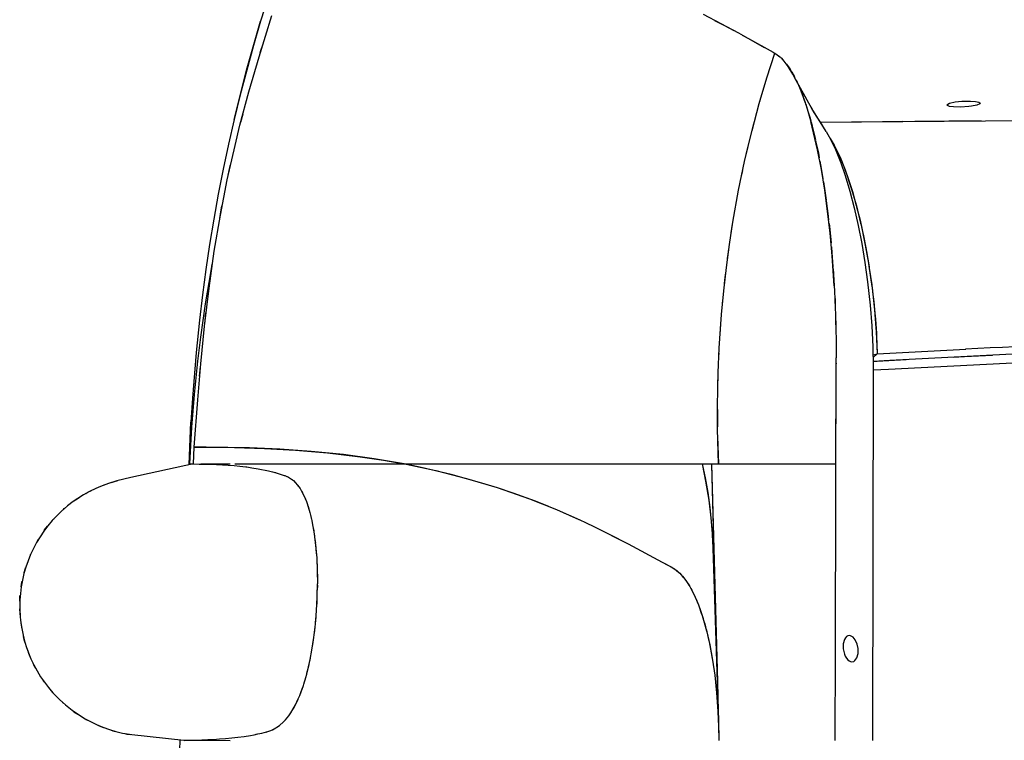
# Model space of a CAD drawing. Header units: millimetres. Extents: x 96940 to 101272, y 432237 to 434659.
# Tile 93 of 256: x 97678.019 to 97678.631, y 432613.845 to 432614.293. Entities that reach past the tile are written whole.
import ezdxf

# ---------------------------------------------------------------- set-up
doc = ezdxf.new("R2010")
doc.units = ezdxf.units.MM
doc.layers.add('citadis', color=7, linetype='Continuous')

msp = doc.modelspace()

# ---------------------------------------------------------------- linework, layer by layer
at = {"layer": 'citadis', "color": 7}
for p, q in [((97678.17381, 432614.30672), (97678.16913, 432614.29163)), ((97678.17381, 432614.30672), (97678.16913, 432614.29163)), ((97678.16033, 432614.26128), (97678.16901, 432614.29167)), ((97678.16913, 432614.29163), (97678.16467, 432614.27647)), ((97678.16913, 432614.29163), (97678.16467, 432614.27647)), ((97678.16815, 432614.26957), (97678.17601, 432614.2951)), ((97678.44415, 432614.29599), (97678.4662, 432614.28431)), ((97678.45126, 432614.29214), (97678.45712, 432614.28911)), ((97678.45712, 432614.28911), (97678.46332, 432614.28575)), ((97678.4662, 432614.28431), (97678.48218, 432614.27536)), ((97678.46848, 432614.28295), (97678.4723, 432614.28088)), ((97678.4723, 432614.28088), (97678.4877, 432614.27228)), ((97678.16467, 432614.27647), (97678.16045, 432614.26124)), ((97678.16467, 432614.27647), (97678.16045, 432614.26124)), ((97678.16889, 432614.27202), (97678.16929, 432614.27341)), ((97678.16929, 432614.27341), (97678.17041, 432614.277)), ((97678.1704, 432614.27697), (97678.17041, 432614.277)), ((97678.16186, 432614.24769), (97678.16815, 432614.26957)), ((97678.16889, 432614.27202), (97678.1689, 432614.27203)), ((97678.48377, 432614.25645), (97678.4887, 432614.27172)), ((97678.4877, 432614.27228), (97678.4883, 432614.27193)), ((97678.48792, 432614.27216), (97678.4887, 432614.27172)), ((97678.4887, 432614.27172), (97678.48892, 432614.27156)), ((97678.4889, 432614.27158), (97678.48943, 432614.27126)), ((97678.48894, 432614.27155), (97678.49136, 432614.26983)), ((97678.48943, 432614.27126), (97678.49113, 432614.27005)), ((97678.49113, 432614.27005), (97678.49184, 432614.26943)), ((97678.49149, 432614.26974), (97678.49228, 432614.26917)), ((97678.49228, 432614.26917), (97678.49388, 432614.26746)), ((97678.49253, 432614.26883), (97678.49281, 432614.26858)), ((97678.49281, 432614.26858), (97678.49445, 432614.26686)), ((97678.49445, 432614.26686), (97678.49518, 432614.26598)), ((97678.49713, 432614.26343), (97678.49455, 432614.26675)), ((97678.15258, 432614.23064), (97678.16033, 432614.26128)), ((97678.16045, 432614.26124), (97678.15646, 432614.24596)), ((97678.16045, 432614.26124), (97678.15646, 432614.24596)), ((97678.49583, 432614.26519), (97678.49606, 432614.2649)), ((97678.49606, 432614.2649), (97678.49763, 432614.26271)), ((97678.50005, 432614.25875), (97678.49713, 432614.26343)), ((97678.49763, 432614.26271), (97678.49849, 432614.26139)), ((97678.49881, 432614.26087), (97678.49938, 432614.25993)), ((97678.47906, 432614.24044), (97678.48377, 432614.25645)), ((97678.48383, 432614.25665), (97678.48393, 432614.25698)), ((97678.49938, 432614.25993), (97678.50076, 432614.25746)), ((97678.50208, 432614.25487), (97678.50005, 432614.25875)), ((97678.50076, 432614.25746), (97678.50078, 432614.25743)), ((97678.50076, 432614.25746), (97678.50118, 432614.25664)), ((97678.50168, 432614.25566), (97678.50211, 432614.25481)), ((97678.50315, 432614.2529), (97678.5019, 432614.25525)), ((97678.50208, 432614.25487), (97678.5035, 432614.25179)), ((97678.50211, 432614.25481), (97678.5026, 432614.2539)), ((97678.50211, 432614.25481), (97678.50342, 432614.25199)), ((97678.51169, 432614.2374), (97678.50315, 432614.2529)), ((97678.50342, 432614.25199), (97678.50837, 432614.24319)), ((97678.50342, 432614.25199), (97678.50379, 432614.25112)), ((97678.50353, 432614.25173), (97678.504, 432614.25071)), ((97678.504, 432614.25071), (97678.50428, 432614.24997)), ((97678.50413, 432614.25033), (97678.50468, 432614.24902)), ((97678.50429, 432614.24993), (97678.50765, 432614.24102)), ((97678.50468, 432614.24902), (97678.50591, 432614.2459)), ((97678.15646, 432614.24596), (97678.1527, 432614.23061)), ((97678.15646, 432614.24596), (97678.1527, 432614.23061)), ((97678.15627, 432614.22694), (97678.16186, 432614.24769)), ((97678.47926, 432614.24122), (97678.47939, 432614.24169)), ((97678.47939, 432614.24169), (97678.47982, 432614.24316)), ((97678.50591, 432614.2459), (97678.5071, 432614.24264)), ((97678.5071, 432614.24264), (97678.5077, 432614.24085)), ((97678.60078, 432614.24144), (97678.60492, 432614.2419)), ((97678.60492, 432614.2419), (97678.61037, 432614.24202)), ((97678.61037, 432614.24202), (97678.61353, 432614.24176)), ((97678.61353, 432614.24176), (97678.61566, 432614.24125)), ((97678.47458, 432614.22371), (97678.47906, 432614.24044)), ((97678.50766, 432614.24099), (97678.50782, 432614.24055)), ((97678.50782, 432614.24055), (97678.50796, 432614.2401)), ((97678.50792, 432614.24022), (97678.50825, 432614.23924)), ((97678.50797, 432614.24007), (97678.51104, 432614.22988)), ((97678.50825, 432614.23924), (97678.50936, 432614.23573)), ((97678.50936, 432614.23573), (97678.51043, 432614.23209)), ((97678.51086, 432614.23877), (97678.5112, 432614.23817)), ((97678.5112, 432614.23817), (97678.51173, 432614.23733)), ((97678.52075, 432614.22303), (97678.51169, 432614.2374)), ((97678.51258, 432614.23559), (97678.51844, 432614.22657)), ((97678.59571, 432614.23959), (97678.59573, 432614.23975)), ((97678.59604, 432614.23922), (97678.59571, 432614.23959)), ((97678.59573, 432614.23975), (97678.59732, 432614.24063)), ((97678.59742, 432614.23871), (97678.59604, 432614.23922)), ((97678.59732, 432614.24063), (97678.60078, 432614.24144)), ((97678.59977, 432614.23836), (97678.59742, 432614.23871)), ((97678.60414, 432614.23823), (97678.59977, 432614.23836)), ((97678.60933, 432614.23853), (97678.60414, 432614.23823)), ((97678.61111, 432614.23877), (97678.60933, 432614.23853)), ((97678.61426, 432614.23945), (97678.61111, 432614.23877)), ((97678.61612, 432614.24019), (97678.61426, 432614.23945)), ((97678.61566, 432614.24125), (97678.61618, 432614.24094)), ((97678.61631, 432614.24062), (97678.61612, 432614.24019)), ((97678.61618, 432614.24094), (97678.61631, 432614.24062)), ((97678.1527, 432614.23061), (97678.14917, 432614.21521)), ((97678.1527, 432614.23061), (97678.14917, 432614.21521)), ((97678.15258, 432614.23064), (97678.15258, 432614.23064)), ((97678.15677, 432614.22881), (97678.15819, 432614.23414)), ((97678.15677, 432614.22881), (97678.15729, 432614.23094)), ((97678.15729, 432614.23094), (97678.15819, 432614.23415)), ((97678.50986, 432614.23381), (97678.50994, 432614.23376)), ((97678.51043, 432614.23209), (97678.51105, 432614.22985)), ((97678.51088, 432614.23043), (97678.51089, 432614.23042)), ((97678.51104, 432614.22987), (97678.51114, 432614.22954)), ((97678.51114, 432614.22954), (97678.51122, 432614.22924)), ((97678.51694, 432614.22897), (97678.68705, 432614.23025)), ((97678.5758, 432614.22947), (97678.597, 432614.22964)), ((97678.597, 432614.22964), (97678.61715, 432614.22979)), ((97678.1532, 432614.2144), (97678.15627, 432614.22694)), ((97678.47099, 432614.20891), (97678.47458, 432614.22371)), ((97678.47458, 432614.22372), (97678.47526, 432614.22648)), ((97678.47526, 432614.22648), (97678.47561, 432614.22777)), ((97678.51121, 432614.22925), (97678.51146, 432614.22835)), ((97678.51531, 432614.21179), (97678.51122, 432614.22923)), ((97678.51146, 432614.22835), (97678.51246, 432614.22451)), ((97678.51246, 432614.22451), (97678.51342, 432614.22056)), ((97678.51694, 432614.22898), (97678.55575, 432614.22932)), ((97678.55575, 432614.22932), (97678.56818, 432614.22941)), ((97678.51342, 432614.22056), (97678.51397, 432614.21818)), ((97678.5141, 432614.21759), (97678.51435, 432614.21653)), ((97678.52075, 432614.22303), (97678.52367, 432614.21785)), ((97678.52316, 432614.21883), (97678.52567, 432614.21451)), ((97678.52367, 432614.21785), (97678.52648, 432614.21195)), ((97678.52381, 432614.21761), (97678.52491, 432614.21581)), ((97678.14917, 432614.21521), (97678.14588, 432614.19974)), ((97678.14917, 432614.21521), (97678.14588, 432614.19974)), ((97678.14836, 432614.19298), (97678.1532, 432614.2144)), ((97678.47, 432614.20453), (97678.47213, 432614.21375)), ((97678.51435, 432614.21653), (97678.51581, 432614.20962)), ((97678.51473, 432614.21459), (97678.51473, 432614.21471)), ((97678.51768, 432614.19941), (97678.51531, 432614.21179)), ((97678.52492, 432614.2158), (97678.52553, 432614.2148)), ((97678.52553, 432614.2148), (97678.5291, 432614.20746)), ((97678.5257, 432614.21445), (97678.52593, 432614.21406)), ((97678.52593, 432614.21406), (97678.52884, 432614.20807)), ((97678.52648, 432614.21195), (97678.52982, 432614.20366)), ((97678.51581, 432614.20962), (97678.51636, 432614.20676)), ((97678.52884, 432614.20807), (97678.52984, 432614.20569)), ((97678.5291, 432614.20746), (97678.52929, 432614.20707)), ((97678.52929, 432614.20707), (97678.5324, 432614.1993)), ((97678.5299, 432614.20553), (97678.53167, 432614.20131)), ((97678.14588, 432614.19974), (97678.14281, 432614.18419)), ((97678.14588, 432614.19974), (97678.14281, 432614.18419)), ((97678.14576, 432614.19978), (97678.14576, 432614.19978)), ((97678.14901, 432614.19606), (97678.14996, 432614.2007)), ((97678.14901, 432614.19606), (97678.14996, 432614.2007)), ((97678.14996, 432614.2007), (97678.15026, 432614.20197)), ((97678.14996, 432614.2007), (97678.15026, 432614.20197)), ((97678.46627, 432614.18663), (97678.47, 432614.20453)), ((97678.46806, 432614.19565), (97678.46878, 432614.19891)), ((97678.51676, 432614.20466), (97678.51718, 432614.20248)), ((97678.51718, 432614.20248), (97678.51845, 432614.19515)), ((97678.51975, 432614.18663), (97678.51768, 432614.19941)), ((97678.52982, 432614.20366), (97678.53252, 432614.19577)), ((97678.53167, 432614.20131), (97678.53339, 432614.19656)), ((97678.5324, 432614.19928), (97678.53289, 432614.19808)), ((97678.14408, 432614.1712), (97678.14836, 432614.19298)), ((97678.46784, 432614.1945), (97678.46806, 432614.19565)), ((97678.51845, 432614.19515), (97678.51867, 432614.19379)), ((97678.53252, 432614.19577), (97678.53545, 432614.18601)), ((97678.53289, 432614.19808), (97678.53567, 432614.18983)), ((97678.53345, 432614.19642), (97678.53438, 432614.19385)), ((97678.53438, 432614.19385), (97678.53655, 432614.18708)), ((97678.46271, 432614.16679), (97678.46627, 432614.18663)), ((97678.51898, 432614.19183), (97678.51964, 432614.18763)), ((97678.51964, 432614.18763), (97678.52067, 432614.18043)), ((97678.52153, 432614.17351), (97678.51975, 432614.18663)), ((97678.53568, 432614.1898), (97678.53629, 432614.18798)), ((97678.53629, 432614.18798), (97678.53945, 432614.17699)), ((97678.53657, 432614.18701), (97678.53697, 432614.18575)), ((97678.14281, 432614.18419), (97678.13998, 432614.16859)), ((97678.14281, 432614.18419), (97678.13998, 432614.16859)), ((97678.53545, 432614.18601), (97678.53814, 432614.17565)), ((97678.53697, 432614.18575), (97678.53942, 432614.1771)), ((97678.14436, 432614.1732), (97678.1451, 432614.17686)), ((97678.14436, 432614.1732), (97678.1451, 432614.17686)), ((97678.46487, 432614.17932), (97678.465, 432614.1801)), ((97678.52072, 432614.18006), (97678.52074, 432614.17994)), ((97678.52074, 432614.17994), (97678.52175, 432614.17209)), ((97678.53814, 432614.17565), (97678.5406, 432614.16477)), ((97678.53942, 432614.1771), (97678.53961, 432614.17636)), ((97678.53945, 432614.17698), (97678.53947, 432614.17691)), ((97678.53947, 432614.17691), (97678.5421, 432614.16621)), ((97678.53962, 432614.17633), (97678.54172, 432614.16795)), ((97678.13998, 432614.16859), (97678.13739, 432614.15294)), ((97678.13998, 432614.16859), (97678.13739, 432614.15294)), ((97678.13986, 432614.16861), (97678.13986, 432614.16861)), ((97678.14032, 432614.14883), (97678.14408, 432614.1712)), ((97678.1437, 432614.16913), (97678.14436, 432614.1732)), ((97678.1437, 432614.16913), (97678.14436, 432614.1732)), ((97678.52307, 432614.15989), (97678.52153, 432614.17351)), ((97678.52175, 432614.17209), (97678.5222, 432614.16816)), ((97678.46057, 432614.15287), (97678.46271, 432614.16679)), ((97678.46164, 432614.16005), (97678.46227, 432614.16429)), ((97678.46227, 432614.16429), (97678.46248, 432614.16548)), ((97678.52245, 432614.16596), (97678.52267, 432614.16409)), ((97678.52267, 432614.16409), (97678.5235, 432614.15595)), ((97678.5406, 432614.16477), (97678.54282, 432614.15345)), ((97678.54172, 432614.16795), (97678.54285, 432614.16284)), ((97678.54211, 432614.16618), (97678.54239, 432614.16502)), ((97678.54239, 432614.16502), (97678.54457, 432614.15462)), ((97678.54287, 432614.16273), (97678.54384, 432614.15837)), ((97678.52437, 432614.14579), (97678.52307, 432614.15989)), ((97678.54384, 432614.15837), (97678.54529, 432614.15091)), ((97678.13739, 432614.15294), (97678.13504, 432614.13726)), ((97678.13739, 432614.15294), (97678.13504, 432614.13726)), ((97678.45867, 432614.13864), (97678.46057, 432614.15287)), ((97678.45991, 432614.14841), (97678.46022, 432614.1505)), ((97678.5235, 432614.15595), (97678.52369, 432614.15388)), ((97678.5239, 432614.15154), (97678.52425, 432614.14768)), ((97678.54282, 432614.15345), (97678.54478, 432614.14175)), ((97678.54458, 432614.15457), (97678.54501, 432614.15247)), ((97678.54501, 432614.15247), (97678.54696, 432614.14139)), ((97678.5453, 432614.15084), (97678.54577, 432614.14845)), ((97678.13707, 432614.12577), (97678.14032, 432614.14883)), ((97678.45939, 432614.14427), (97678.45991, 432614.14841)), ((97678.52425, 432614.14768), (97678.52491, 432614.13928)), ((97678.52567, 432614.12719), (97678.52437, 432614.14579)), ((97678.54577, 432614.14845), (97678.54737, 432614.13892)), ((97678.13833, 432614.13659), (97678.13906, 432614.14061)), ((97678.13868, 432614.13816), (97678.13876, 432614.13875)), ((97678.13868, 432614.13816), (97678.13876, 432614.13875)), ((97678.13876, 432614.13875), (97678.13905, 432614.14055)), ((97678.13876, 432614.13875), (97678.13905, 432614.14055)), ((97678.45704, 432614.12417), (97678.45867, 432614.13864)), ((97678.52491, 432614.13928), (97678.52494, 432614.13889)), ((97678.525, 432614.13801), (97678.52548, 432614.13078)), ((97678.54478, 432614.14175), (97678.54646, 432614.12972)), ((97678.54697, 432614.14133), (97678.5473, 432614.1394)), ((97678.5473, 432614.1394), (97678.54911, 432614.12675)), ((97678.54738, 432614.1389), (97678.54749, 432614.13824)), ((97678.54749, 432614.13824), (97678.54899, 432614.12781)), ((97678.13504, 432614.13726), (97678.13292, 432614.12154)), ((97678.13504, 432614.13726), (97678.13292, 432614.12154)), ((97678.13488, 432614.11606), (97678.13833, 432614.13659)), ((97678.13492, 432614.13728), (97678.13492, 432614.13728)), ((97678.45752, 432614.12874), (97678.45789, 432614.13239)), ((97678.45789, 432614.13239), (97678.45825, 432614.13526)), ((97678.13427, 432614.10222), (97678.13707, 432614.12577)), ((97678.45775, 432614.13104), (97678.45778, 432614.13104)), ((97678.52543, 432614.13104), (97678.52546, 432614.13104)), ((97678.52548, 432614.13078), (97678.52567, 432614.12718)), ((97678.52567, 432614.12719), (97678.52585, 432614.1242)), ((97678.54646, 432614.12972), (97678.54804, 432614.11522)), ((97678.5485, 432614.13104), (97678.54852, 432614.13104)), ((97678.54899, 432614.12781), (97678.54948, 432614.12365)), ((97678.54912, 432614.12673), (97678.54922, 432614.12596)), ((97678.54922, 432614.12596), (97678.55052, 432614.11426)), ((97678.13292, 432614.12154), (97678.13105, 432614.1058)), ((97678.13292, 432614.12154), (97678.13105, 432614.1058)), ((97678.45568, 432614.10948), (97678.45704, 432614.12417)), ((97678.45623, 432614.11625), (97678.4566, 432614.11982)), ((97678.52585, 432614.1242), (97678.52632, 432614.11324)), ((97678.52598, 432614.12122), (97678.52617, 432614.11765)), ((97678.54949, 432614.12358), (97678.55024, 432614.11724)), ((97678.13188, 432614.09534), (97678.13488, 432614.11606)), ((97678.45598, 432614.11316), (97678.45623, 432614.11625)), ((97678.52617, 432614.11765), (97678.52632, 432614.11323)), ((97678.52632, 432614.11324), (97678.52648, 432614.10951)), ((97678.54804, 432614.11522), (97678.54906, 432614.10243)), ((97678.55024, 432614.11724), (97678.55091, 432614.1102)), ((97678.55053, 432614.11421), (97678.55074, 432614.1123)), ((97678.13438, 432614.10318), (97678.13487, 432614.10815)), ((97678.13438, 432614.10318), (97678.13487, 432614.10815)), ((97678.13487, 432614.10815), (97678.13516, 432614.11042)), ((97678.13487, 432614.10815), (97678.13516, 432614.11042)), ((97678.45424, 432614.08857), (97678.45568, 432614.10948)), ((97678.52648, 432614.10951), (97678.52654, 432614.10701)), ((97678.55074, 432614.1123), (97678.55162, 432614.10113)), ((97678.55091, 432614.11015), (97678.55125, 432614.10659)), ((97678.13105, 432614.1058), (97678.12903, 432614.08583)), ((97678.13105, 432614.1058), (97678.12903, 432614.08583)), ((97678.13093, 432614.10581), (97678.13093, 432614.10581)), ((97678.13192, 432614.07875), (97678.13427, 432614.10222)), ((97678.45492, 432614.09997), (97678.45526, 432614.10416)), ((97678.52654, 432614.10701), (97678.52673, 432614.09892)), ((97678.52654, 432614.10701), (97678.52664, 432614.1043)), ((97678.52659, 432614.10502), (97678.52661, 432614.10502)), ((97678.52659, 432614.10502), (97678.52661, 432614.10502)), ((97678.52664, 432614.1043), (97678.52673, 432614.0989)), ((97678.54906, 432614.10243), (97678.54971, 432614.08941)), ((97678.55125, 432614.10659), (97678.55187, 432614.0975)), ((97678.55131, 432614.10502), (97678.55135, 432614.10502)), ((97678.55131, 432614.10502), (97678.55135, 432614.10502)), ((97678.55163, 432614.10106), (97678.55182, 432614.09856)), ((97678.13004, 432614.08038), (97678.13188, 432614.09534)), ((97678.45478, 432614.09747), (97678.45492, 432614.09997)), ((97678.52673, 432614.09891), (97678.52683, 432614.09462)), ((97678.55182, 432614.09856), (97678.55243, 432614.0849)), ((97678.55187, 432614.09748), (97678.55198, 432614.09594)), ((97678.55198, 432614.09594), (97678.55242, 432614.08534)), ((97678.52683, 432614.09462), (97678.52689, 432614.08252)), ((97678.52684, 432614.09256), (97678.52687, 432614.09073)), ((97678.52687, 432614.09073), (97678.52688, 432614.08528)), ((97678.54971, 432614.08941), (97678.54995, 432614.07706)), ((97678.12903, 432614.08583), (97678.12683, 432614.05742)), ((97678.12903, 432614.08583), (97678.12684, 432614.05742)), ((97678.45357, 432614.07321), (97678.45424, 432614.08857)), ((97678.45395, 432614.08312), (97678.45397, 432614.08355)), ((97678.45397, 432614.08355), (97678.45407, 432614.08534)), ((97678.54988, 432614.08435), (97678.55243, 432614.0849)), ((97678.54993, 432614.08274), (97678.55243, 432614.0849)), ((97678.55242, 432614.08534), (97678.55243, 432614.0849)), ((97678.55243, 432614.0849), (97678.60752, 432614.08783)), ((97678.64445, 432614.08523), (97678.56033, 432614.08087)), ((97678.59985, 432614.083), (97678.60666, 432614.08337)), ((97678.60666, 432614.08337), (97678.62399, 432614.08422)), ((97678.60726, 432614.08782), (97678.60737, 432614.08782)), ((97678.60737, 432614.08783), (97678.60737, 432614.08782)), ((97678.12796, 432614.05976), (97678.13004, 432614.08038)), ((97678.13, 432614.05639), (97678.13192, 432614.07875)), ((97678.13136, 432614.07305), (97678.13176, 432614.07709)), ((97678.13136, 432614.07305), (97678.13176, 432614.07707)), ((97678.13176, 432614.07707), (97678.13176, 432614.07709)), ((97678.52687, 432614.07378), (97678.52688, 432614.07876)), ((97678.52688, 432614.0791), (97678.52689, 432614.08252)), ((97678.52688, 432614.0792), (97678.52688, 432614.07876)), ((97678.52688, 432614.07876), (97678.52688, 432614.07893)), ((97678.54995, 432614.07706), (97678.54947, 432613.84487)), ((97678.56033, 432614.08087), (97678.54994, 432614.08031)), ((97678.54994, 432614.08032), (97678.55241, 432614.08046)), ((97678.55241, 432614.08046), (97678.5705, 432614.08143)), ((97678.64063, 432614.07941), (97678.55938, 432614.07523)), ((97678.64063, 432614.07941), (97678.55938, 432614.07523)), ((97678.1279, 432614.07423), (97678.1279, 432614.07424)), ((97678.13122, 432614.07115), (97678.13136, 432614.07305)), ((97678.13122, 432614.07115), (97678.13136, 432614.07305)), ((97678.45317, 432614.05247), (97678.45357, 432614.07321)), ((97678.52686, 432614.06879), (97678.52687, 432614.07378)), ((97678.55938, 432614.07523), (97678.54996, 432614.07472)), ((97678.55938, 432614.07523), (97678.54996, 432614.07472)), ((97678.45323, 432614.05815), (97678.45336, 432614.06701)), ((97678.45336, 432614.06701), (97678.45343, 432614.06874)), ((97678.52674, 432614.01657), (97678.52685, 432614.06612)), ((97678.52683, 432614.05476), (97678.52686, 432614.06676)), ((97678.52686, 432614.06676), (97678.52686, 432614.06887)), ((97678.12641, 432614.03936), (97678.12796, 432614.05976)), ((97678.12683, 432614.05742), (97678.12584, 432614.04258)), ((97678.12684, 432614.05742), (97678.12584, 432614.04258)), ((97678.12791, 432614.02698), (97678.13, 432614.05639)), ((97678.4532, 432614.03847), (97678.45317, 432614.05247)), ((97678.52678, 432614.03456), (97678.52683, 432614.05476)), ((97678.45311, 432614.05033), (97678.45313, 432614.05144)), ((97678.45311, 432614.05033), (97678.45317, 432614.03966)), ((97678.45311, 432614.04998), (97678.45313, 432614.04999)), ((97678.45311, 432614.04998), (97678.45313, 432614.04999)), ((97678.12518, 432614.02709), (97678.12584, 432614.04258)), ((97678.12584, 432614.04258), (97678.12584, 432614.04259)), ((97678.12518, 432614.01657), (97678.12641, 432614.03936)), ((97678.45366, 432614.01657), (97678.4532, 432614.03847)), ((97678.45321, 432614.03405), (97678.45321, 432614.03352)), ((97678.45321, 432614.03352), (97678.45366, 432614.01657)), ((97678.12479, 432614.01598), (97678.12518, 432614.02709)), ((97678.12518, 432614.02709), (97678.12518, 432614.02709)), ((97678.12738, 432614.01668), (97678.12791, 432614.02698)), ((97678.12791, 432614.02698), (97678.12791, 432614.02699)), ((97678.12791, 432614.02698), (97678.12791, 432614.02699)), ((97678.12791, 432614.02698), (97678.15283, 432614.02671)), ((97678.13535, 432614.02693), (97678.12791, 432614.02698)), ((97678.16211, 432614.02648), (97678.13535, 432614.02693)), ((97678.15283, 432614.02671), (97678.17153, 432614.02615)), ((97678.18109, 432614.02569), (97678.16211, 432614.02648)), ((97678.17153, 432614.02615), (97678.19078, 432614.02511)), ((97678.20062, 432614.02437), (97678.18109, 432614.02569)), ((97678.19078, 432614.02511), (97678.21059, 432614.02345)), ((97678.2207, 432614.02235), (97678.20062, 432614.02437)), ((97678.21059, 432614.02345), (97678.23097, 432614.02105)), ((97678.23965, 432614.01977), (97678.2207, 432614.02235)), ((97678.12738, 432614.01654), (97678.08854, 432614.00806)), ((97678.12516, 432614.01606), (97678.12518, 432614.01657)), ((97678.12518, 432614.01657), (97678.12738, 432614.01657)), ((97678.12737, 432614.01654), (97678.12738, 432614.01654)), ((97678.12737, 432614.01654), (97678.12738, 432614.01654)), ((97678.12738, 432614.01668), (97678.12753, 432614.01668)), ((97678.12738, 432614.01654), (97678.12738, 432614.01668)), ((97678.12738, 432614.01654), (97678.12738, 432614.01655)), ((97678.12738, 432614.01654), (97678.12748, 432614.01654)), ((97678.12748, 432614.01654), (97678.13102, 432614.01649)), ((97678.13102, 432614.01649), (97678.13458, 432614.01643)), ((97678.13201, 432614.01657), (97678.1431, 432614.01657)), ((97678.13458, 432614.01643), (97678.13815, 432614.01633)), ((97678.13756, 432614.01634), (97678.13781, 432614.01634)), ((97678.13781, 432614.01634), (97678.13786, 432614.01633)), ((97678.13815, 432614.01633), (97678.14174, 432614.01619)), ((97678.14174, 432614.01619), (97678.14534, 432614.01601)), ((97678.1431, 432614.01657), (97678.15016, 432614.01657)), ((97678.14534, 432614.01601), (97678.14896, 432614.01579)), ((97678.14896, 432614.01579), (97678.1526, 432614.01551)), ((97678.1526, 432614.01551), (97678.15627, 432614.01516)), ((97678.15302, 432614.01668), (97678.15815, 432614.01668)), ((97678.1583, 432614.01657), (97678.1616, 432614.01657)), ((97678.1616, 432614.01657), (97678.18066, 432614.01657)), ((97678.18066, 432614.01657), (97678.1863, 432614.01657)), ((97678.18651, 432614.01668), (97678.19226, 432614.01668)), ((97678.19223, 432614.01657), (97678.2003, 432614.01657)), ((97678.2003, 432614.01657), (97678.2205, 432614.01657)), ((97678.2205, 432614.01657), (97678.22248, 432614.01657)), ((97678.22249, 432614.01668), (97678.22639, 432614.01668)), ((97678.22636, 432614.01657), (97678.24128, 432614.01657)), ((97678.23097, 432614.02105), (97678.24542, 432614.01889)), ((97678.25825, 432614.01668), (97678.23965, 432614.01977)), ((97678.24128, 432614.01657), (97678.25779, 432614.01657)), ((97678.24542, 432614.01889), (97678.2583, 432614.01668)), ((97678.25776, 432614.01668), (97678.25825, 432614.01668)), ((97678.2583, 432614.01668), (97678.25969, 432614.0164)), ((97678.2583, 432614.01668), (97678.25984, 432614.01668)), ((97678.26886, 432614.01444), (97678.2583, 432614.01668)), ((97678.25884, 432614.01658), (97678.25886, 432614.01657)), ((97678.25884, 432614.01658), (97678.25886, 432614.01657)), ((97678.25884, 432614.01657), (97678.25886, 432614.01657)), ((97678.25886, 432614.01657), (97678.259, 432614.01657)), ((97678.25969, 432614.0164), (97678.27803, 432614.01248)), ((97678.25985, 432614.01657), (97678.26262, 432614.01657)), ((97678.26262, 432614.01657), (97678.28453, 432614.01657)), ((97678.28453, 432614.01657), (97678.29378, 432614.01657)), ((97678.29399, 432614.01668), (97678.30056, 432614.01668)), ((97678.30056, 432614.01657), (97678.307, 432614.01657)), ((97678.307, 432614.01657), (97678.33004, 432614.01657)), ((97678.33004, 432614.01657), (97678.33466, 432614.01657)), ((97678.33468, 432614.01668), (97678.3409, 432614.01668)), ((97678.34085, 432614.01657), (97678.35364, 432614.01657)), ((97678.35364, 432614.01657), (97678.37781, 432614.01657)), ((97678.37781, 432614.01657), (97678.37799, 432614.01657)), ((97678.37797, 432614.01668), (97678.3787, 432614.01668)), ((97678.37859, 432614.01657), (97678.40253, 432614.01657)), ((97678.40253, 432614.01657), (97678.41696, 432614.01657)), ((97678.4169, 432614.01668), (97678.42479, 432614.01668)), ((97678.4247, 432614.01657), (97678.42782, 432614.01657)), ((97678.42782, 432614.01657), (97678.43428, 432614.01657)), ((97678.43411, 432614.01668), (97678.44931, 432614.01668)), ((97678.44353, 432614.01668), (97678.44541, 432614.008)), ((97678.44353, 432614.01668), (97678.44575, 432614.00596)), ((97678.44931, 432614.01668), (97678.44932, 432614.01657)), ((97678.44932, 432614.01657), (97678.45189, 432614.01657)), ((97678.44932, 432614.01657), (97678.4512, 432613.94892)), ((97678.44932, 432614.01649), (97678.45322, 432613.87461)), ((97678.45189, 432614.01657), (97678.45246, 432614.01657)), ((97678.45189, 432614.01657), (97678.45366, 432614.01657)), ((97678.45366, 432614.01657), (97678.45668, 432614.01657)), ((97678.45668, 432614.01657), (97678.46037, 432614.01657)), ((97678.46037, 432614.01657), (97678.46125, 432614.01657)), ((97678.46125, 432614.01657), (97678.46148, 432614.01657)), ((97678.46148, 432614.01657), (97678.46317, 432614.01657)), ((97678.46317, 432614.01657), (97678.4647, 432614.01657)), ((97678.4647, 432614.01657), (97678.46497, 432614.01657)), ((97678.46497, 432614.01657), (97678.46578, 432614.01657)), ((97678.46578, 432614.01657), (97678.47072, 432614.01657)), ((97678.47072, 432614.01657), (97678.47626, 432614.01657)), ((97678.47626, 432614.01657), (97678.48235, 432614.01657)), ((97678.47705, 432614.01657), (97678.4812, 432614.01657)), ((97678.4812, 432614.01657), (97678.48778, 432614.01657)), ((97678.48235, 432614.01657), (97678.48892, 432614.01657)), ((97678.48778, 432614.01657), (97678.49484, 432614.01657)), ((97678.48892, 432614.01657), (97678.49589, 432614.01657)), ((97678.49484, 432614.01657), (97678.50235, 432614.01657)), ((97678.49589, 432614.01657), (97678.50319, 432614.01657)), ((97678.50235, 432614.01657), (97678.51022, 432614.01657)), ((97678.51022, 432614.01657), (97678.51839, 432614.01657)), ((97678.51022, 432614.01657), (97678.51077, 432614.01657)), ((97678.51077, 432614.01657), (97678.51861, 432614.01657)), ((97678.51839, 432614.01657), (97678.51861, 432614.01657)), ((97678.51861, 432614.01657), (97678.52674, 432614.01657)), ((97678.52671, 432614.0001), (97678.52674, 432614.01657)), ((97678.15627, 432614.01516), (97678.15997, 432614.01474)), ((97678.15997, 432614.01474), (97678.16053, 432614.01467)), ((97678.16053, 432614.01467), (97678.16371, 432614.01422)), ((97678.16371, 432614.01422), (97678.16753, 432614.01361)), ((97678.16753, 432614.01361), (97678.16968, 432614.0132)), ((97678.16968, 432614.0132), (97678.17187, 432614.01275)), ((97678.17187, 432614.01275), (97678.17411, 432614.01225)), ((97678.17411, 432614.01225), (97678.1764, 432614.01168)), ((97678.1764, 432614.01168), (97678.17877, 432614.01105)), ((97678.17809, 432614.01123), (97678.17834, 432614.01117)), ((97678.17834, 432614.01117), (97678.1785, 432614.01112)), ((97678.17877, 432614.01105), (97678.18121, 432614.01032)), ((97678.18121, 432614.01032), (97678.1838, 432614.00948)), ((97678.1838, 432614.00948), (97678.18413, 432614.00937)), ((97678.18413, 432614.00937), (97678.1865, 432614.00829)), ((97678.28761, 432614.01003), (97678.26886, 432614.01444)), ((97678.27803, 432614.01248), (97678.29719, 432614.00757)), ((97678.30669, 432614.00471), (97678.28761, 432614.01003)), ((97678.07052, 432614.003), (97678.06661, 432614.00134)), ((97678.06981, 432614.00284), (97678.07205, 432614.0036)), ((97678.06981, 432614.00284), (97678.07205, 432614.0036)), ((97678.07452, 432614.00445), (97678.07052, 432614.003)), ((97678.07981, 432614.00602), (97678.07452, 432614.00445)), ((97678.07648, 432614.00511), (97678.07829, 432614.00573)), ((97678.07648, 432614.00511), (97678.07829, 432614.00573)), ((97678.07829, 432614.00573), (97678.0804, 432614.00619)), ((97678.07829, 432614.00573), (97678.0804, 432614.00619)), ((97678.08854, 432614.00806), (97678.07981, 432614.00602)), ((97678.1854, 432614.00879), (97678.18599, 432614.0086)), ((97678.18599, 432614.0086), (97678.18636, 432614.00835)), ((97678.1865, 432614.00829), (97678.18776, 432614.00756)), ((97678.18776, 432614.00756), (97678.1895, 432614.00623)), ((97678.18864, 432614.00689), (97678.18874, 432614.00682)), ((97678.18874, 432614.00682), (97678.18934, 432614.00636)), ((97678.18934, 432614.00636), (97678.1894, 432614.00631)), ((97678.1895, 432614.00623), (97678.19089, 432614.00488)), ((97678.19089, 432614.00488), (97678.19191, 432614.00365)), ((97678.19191, 432614.00365), (97678.1936, 432614.00136)), ((97678.19195, 432614.0036), (97678.19227, 432614.00326)), ((97678.19227, 432614.00326), (97678.19284, 432614.00239)), ((97678.29719, 432614.00757), (97678.31618, 432614.00186)), ((97678.31631, 432614.00169), (97678.30669, 432614.00471)), ((97678.44541, 432614.008), (97678.44702, 432613.99881)), ((97678.44575, 432614.00596), (97678.44766, 432613.99415)), ((97678.05908, 432613.99742), (97678.0525, 432613.99316)), ((97678.06279, 432613.99948), (97678.05908, 432613.99742)), ((97678.06043, 432613.99825), (97678.06169, 432613.99902)), ((97678.06043, 432613.99825), (97678.06169, 432613.99902)), ((97678.06169, 432613.99902), (97678.06398, 432614.0001)), ((97678.06169, 432613.99902), (97678.06398, 432614.0001)), ((97678.06661, 432614.00134), (97678.06279, 432613.99948)), ((97678.06827, 432614.00212), (97678.06981, 432614.00284)), ((97678.06827, 432614.00212), (97678.06981, 432614.00284)), ((97678.1936, 432614.00136), (97678.1946, 432613.99967)), ((97678.19436, 432614.00006), (97678.19469, 432613.99956)), ((97678.1946, 432613.99967), (97678.19596, 432613.99706)), ((97678.19469, 432613.99956), (97678.19516, 432613.99859)), ((97678.19596, 432613.99706), (97678.19756, 432613.99318)), ((97678.31618, 432614.00186), (97678.33623, 432613.99484)), ((97678.3262, 432613.99835), (97678.31631, 432614.00169)), ((97678.34006, 432613.99338), (97678.3262, 432613.99835)), ((97678.44702, 432613.99881), (97678.44831, 432613.98948)), ((97678.52667, 432613.98497), (97678.52671, 432614.00015)), ((97678.0525, 432613.99316), (97678.04914, 432613.99062)), ((97678.05306, 432613.99357), (97678.05403, 432613.99432)), ((97678.05306, 432613.99357), (97678.05403, 432613.99432)), ((97678.05403, 432613.99432), (97678.05633, 432613.99573)), ((97678.05403, 432613.99432), (97678.05633, 432613.99573)), ((97678.19632, 432613.99619), (97678.19679, 432613.99522)), ((97678.19679, 432613.99522), (97678.19736, 432613.99367)), ((97678.19756, 432613.99318), (97678.19801, 432613.99203)), ((97678.19801, 432613.99203), (97678.19976, 432613.98633)), ((97678.19827, 432613.99119), (97678.19861, 432613.99025)), ((97678.33623, 432613.99484), (97678.35299, 432613.98823)), ((97678.34826, 432613.9901), (97678.34006, 432613.99338)), ((97678.44766, 432613.99415), (97678.44895, 432613.98299)), ((97678.04517, 432613.98712), (97678.0396, 432613.98137)), ((97678.04914, 432613.99062), (97678.04517, 432613.98712)), ((97678.04648, 432613.98836), (97678.04693, 432613.98879)), ((97678.04648, 432613.98836), (97678.04693, 432613.98879)), ((97678.04693, 432613.98879), (97678.04755, 432613.98927)), ((97678.04693, 432613.98879), (97678.04755, 432613.98927)), ((97678.19861, 432613.99025), (97678.19913, 432613.98838)), ((97678.19976, 432613.98633), (97678.20091, 432613.98141)), ((97678.20009, 432613.9849), (97678.20039, 432613.98384)), ((97678.35299, 432613.98823), (97678.36698, 432613.98206)), ((97678.35751, 432613.98624), (97678.36202, 432613.98435)), ((97678.44831, 432613.98948), (97678.44959, 432613.9765)), ((97678.52664, 432613.96789), (97678.52667, 432613.98497)), ((97678.0396, 432613.98137), (97678.0369, 432613.97815)), ((97678.04004, 432613.98197), (97678.04049, 432613.98251)), ((97678.04004, 432613.98197), (97678.04049, 432613.98251)), ((97678.04049, 432613.98251), (97678.04261, 432613.98458)), ((97678.04049, 432613.98251), (97678.04261, 432613.98458)), ((97678.20039, 432613.98384), (97678.20077, 432613.98201)), ((97678.20091, 432613.98141), (97678.20122, 432613.98003)), ((97678.20122, 432613.98003), (97678.20241, 432613.97319)), ((97678.20139, 432613.97904), (97678.20167, 432613.97769)), ((97678.36202, 432613.98435), (97678.36754, 432613.9818)), ((97678.36754, 432613.98181), (97678.37099, 432613.98029)), ((97678.37099, 432613.98029), (97678.37676, 432613.97753)), ((97678.44895, 432613.98299), (97678.44995, 432613.97058)), ((97678.03437, 432613.97479), (97678.03202, 432613.97132)), ((97678.0369, 432613.97815), (97678.03437, 432613.97479)), ((97678.03456, 432613.9752), (97678.0348, 432613.97557)), ((97678.03456, 432613.9752), (97678.0348, 432613.97557)), ((97678.0348, 432613.97557), (97678.03665, 432613.97783)), ((97678.0348, 432613.97557), (97678.03665, 432613.97783)), ((97678.20156, 432613.97807), (97678.20159, 432613.97807)), ((97678.20167, 432613.97769), (97678.2021, 432613.97498)), ((97678.20241, 432613.97319), (97678.20331, 432613.9659)), ((97678.37676, 432613.97753), (97678.39758, 432613.96696)), ((97678.37676, 432613.97753), (97678.38877, 432613.97159)), ((97678.44959, 432613.9765), (97678.45031, 432613.96466)), ((97678.02986, 432613.96773), (97678.02789, 432613.96404)), ((97678.02985, 432613.96791), (97678.02992, 432613.96805)), ((97678.02985, 432613.96791), (97678.02992, 432613.96805)), ((97678.03202, 432613.97132), (97678.02986, 432613.96773)), ((97678.02992, 432613.96805), (97678.03109, 432613.96986)), ((97678.02992, 432613.96805), (97678.03109, 432613.96986)), ((97678.20252, 432613.97227), (97678.20271, 432613.97108)), ((97678.20271, 432613.97108), (97678.20314, 432613.96733)), ((97678.20296, 432613.9687), (97678.20298, 432613.9687)), ((97678.20296, 432613.9687), (97678.20298, 432613.9687)), ((97678.38877, 432613.97159), (97678.39503, 432613.96826)), ((97678.39758, 432613.96696), (97678.41878, 432613.9556)), ((97678.44995, 432613.97058), (97678.45258, 432613.89421)), ((97678.52656, 432613.93139), (97678.52664, 432613.96796)), ((97678.02612, 432613.96025), (97678.02455, 432613.95638)), ((97678.02596, 432613.96013), (97678.02602, 432613.96028)), ((97678.02596, 432613.96013), (97678.02602, 432613.96028)), ((97678.02789, 432613.96404), (97678.02612, 432613.96025)), ((97678.20331, 432613.9659), (97678.20397, 432613.95822)), ((97678.20336, 432613.96537), (97678.2035, 432613.96408)), ((97678.2035, 432613.96408), (97678.20375, 432613.96083)), ((97678.45031, 432613.96466), (97678.45322, 432613.87461)), ((97678.02455, 432613.95638), (97678.02318, 432613.95244)), ((97678.20397, 432613.95822), (97678.20434, 432613.95024)), ((97678.20402, 432613.95716), (97678.2041, 432613.95608)), ((97678.2041, 432613.95608), (97678.20421, 432613.95313)), ((97678.41878, 432613.9556), (97678.42544, 432613.95197)), ((97678.41878, 432613.9556), (97678.42471, 432613.95247)), ((97678.02202, 432613.94843), (97678.02107, 432613.94437)), ((97678.02318, 432613.95244), (97678.02202, 432613.94843)), ((97678.02221, 432613.94915), (97678.02287, 432613.9518)), ((97678.02221, 432613.94915), (97678.02287, 432613.9518)), ((97678.02287, 432613.9518), (97678.02299, 432613.95212)), ((97678.02287, 432613.9518), (97678.02299, 432613.95212)), ((97678.20434, 432613.95024), (97678.20445, 432613.94205)), ((97678.20436, 432613.94899), (97678.20442, 432613.94748)), ((97678.42471, 432613.95247), (97678.4262, 432613.95145)), ((97678.42602, 432613.95165), (97678.4264, 432613.95145)), ((97678.4264, 432613.95145), (97678.42887, 432613.94938)), ((97678.42723, 432613.95075), (97678.42806, 432613.95019)), ((97678.42806, 432613.95019), (97678.4289, 432613.94934)), ((97678.42889, 432613.94936), (97678.4297, 432613.94868)), ((97678.4297, 432613.94868), (97678.43208, 432613.9459)), ((97678.4512, 432613.94892), (97678.45307, 432613.88124)), ((97678.02107, 432613.94437), (97678.02033, 432613.94027)), ((97678.02033, 432613.94021), (97678.02071, 432613.9431)), ((97678.02033, 432613.94021), (97678.02071, 432613.9431)), ((97678.02071, 432613.9431), (97678.02086, 432613.94373)), ((97678.02071, 432613.9431), (97678.02086, 432613.94373)), ((97678.2043, 432613.93373), (97678.20445, 432613.94205)), ((97678.20442, 432613.94748), (97678.20443, 432613.94399)), ((97678.43049, 432613.94775), (97678.43131, 432613.94694)), ((97678.43131, 432613.94694), (97678.43212, 432613.94585)), ((97678.4321, 432613.94588), (97678.43288, 432613.94497)), ((97678.43288, 432613.94497), (97678.43521, 432613.94142)), ((97678.43364, 432613.94381), (97678.43441, 432613.94277)), ((97678.43441, 432613.94277), (97678.43524, 432613.94136)), ((97678.01981, 432613.93613), (97678.0195, 432613.93198)), ((97678.02033, 432613.94027), (97678.01981, 432613.93613)), ((97678.20436, 432613.93716), (97678.20444, 432613.93986)), ((97678.20444, 432613.94117), (97678.20444, 432613.93986)), ((97678.43523, 432613.94139), (97678.43591, 432613.94035)), ((97678.43591, 432613.94035), (97678.43783, 432613.9367)), ((97678.43653, 432613.93917), (97678.43718, 432613.93807)), ((97678.43718, 432613.93807), (97678.4379, 432613.93655)), ((97678.43786, 432613.93663), (97678.43861, 432613.9352)), ((97678.0195, 432613.93198), (97678.01941, 432613.92781)), ((97678.01948, 432613.93142), (97678.01953, 432613.93422)), ((97678.01948, 432613.93142), (97678.01953, 432613.93422)), ((97678.01953, 432613.93422), (97678.01966, 432613.93515)), ((97678.01953, 432613.93422), (97678.01966, 432613.93515)), ((97678.20387, 432613.92536), (97678.2043, 432613.93373)), ((97678.204, 432613.928), (97678.20417, 432613.93048)), ((97678.20417, 432613.93048), (97678.20421, 432613.93206)), ((97678.43861, 432613.9352), (97678.44063, 432613.93049)), ((97678.43929, 432613.93361), (97678.43998, 432613.93216)), ((97678.43998, 432613.93216), (97678.44068, 432613.93036)), ((97678.44066, 432613.93043), (97678.44129, 432613.92895)), ((97678.52652, 432613.915), (97678.52656, 432613.93142)), ((97678.01935, 432613.92527), (97678.01938, 432613.92649)), ((97678.01935, 432613.92527), (97678.01938, 432613.92649)), ((97678.01935, 432613.92527), (97678.01959, 432613.92266)), ((97678.01935, 432613.92527), (97678.01959, 432613.92266)), ((97678.01941, 432613.92781), (97678.01953, 432613.92365)), ((97678.01953, 432613.92365), (97678.01987, 432613.9195)), ((97678.20317, 432613.91704), (97678.20387, 432613.92536)), ((97678.44129, 432613.92895), (97678.44328, 432613.92323)), ((97678.44184, 432613.92736), (97678.44256, 432613.92551)), ((97678.44256, 432613.92551), (97678.44413, 432613.92052)), ((97678.01987, 432613.9195), (97678.02043, 432613.91537)), ((97678.02003, 432613.91786), (97678.02017, 432613.91635)), ((97678.02003, 432613.91786), (97678.02017, 432613.91635)), ((97678.2033, 432613.91851), (97678.20355, 432613.92102)), ((97678.20355, 432613.92102), (97678.2037, 432613.92331)), ((97678.44333, 432613.92308), (97678.44404, 432613.92104)), ((97678.44404, 432613.92104), (97678.4457, 432613.91517)), ((97678.44465, 432613.91888), (97678.44517, 432613.91721)), ((97678.02017, 432613.91635), (97678.02065, 432613.91401)), ((97678.02017, 432613.91635), (97678.02065, 432613.91401)), ((97678.02043, 432613.91537), (97678.0212, 432613.91128)), ((97678.0212, 432613.91128), (97678.02218, 432613.90722)), ((97678.20221, 432613.90884), (97678.20317, 432613.91704)), ((97678.2024, 432613.91041), (97678.20274, 432613.91298)), ((97678.20274, 432613.91298), (97678.20301, 432613.91565)), ((97678.44517, 432613.91721), (97678.44638, 432613.91249)), ((97678.44573, 432613.91504), (97678.44624, 432613.91322)), ((97678.44624, 432613.91322), (97678.44781, 432613.9064)), ((97678.44646, 432613.91218), (97678.44826, 432613.90419)), ((97678.52648, 432613.89893), (97678.52652, 432613.915)), ((97678.02161, 432613.90933), (97678.02197, 432613.90758)), ((97678.02161, 432613.90933), (97678.02197, 432613.90758)), ((97678.02197, 432613.90758), (97678.02263, 432613.90555)), ((97678.02197, 432613.90758), (97678.02263, 432613.90555)), ((97678.02218, 432613.90722), (97678.02337, 432613.90323)), ((97678.20099, 432613.90086), (97678.20221, 432613.90884)), ((97678.20158, 432613.90438), (97678.20198, 432613.9073)), ((97678.44786, 432613.90616), (97678.4484, 432613.9038)), ((97678.53202, 432613.9075), (97678.53128, 432613.9048)), ((97678.5326, 432613.90852), (97678.53202, 432613.9075)), ((97678.53332, 432613.90929), (97678.5326, 432613.90852)), ((97678.53417, 432613.90977), (97678.53332, 432613.90929)), ((97678.53506, 432613.90997), (97678.53417, 432613.90977)), ((97678.5359, 432613.90988), (97678.53506, 432613.90997)), ((97678.53738, 432613.90905), (97678.5359, 432613.90988)), ((97678.5388, 432613.90722), (97678.53738, 432613.90905)), ((97678.53998, 432613.90454), (97678.5388, 432613.90722)), ((97678.02337, 432613.90323), (97678.02477, 432613.89929)), ((97678.02411, 432613.90101), (97678.02474, 432613.89906)), ((97678.02411, 432613.90101), (97678.02474, 432613.89906)), ((97678.02474, 432613.89906), (97678.02551, 432613.89736)), ((97678.02474, 432613.89906), (97678.02551, 432613.89736)), ((97678.02477, 432613.89929), (97678.02637, 432613.89544)), ((97678.19992, 432613.89515), (97678.20099, 432613.90086)), ((97678.20121, 432613.90233), (97678.20158, 432613.90438)), ((97678.44826, 432613.90419), (97678.45003, 432613.89464)), ((97678.4484, 432613.9038), (97678.44965, 432613.89697)), ((97678.52636, 432613.84487), (97678.52648, 432613.89894)), ((97678.53128, 432613.9048), (97678.53126, 432613.90177)), ((97678.53126, 432613.90177), (97678.53199, 432613.89846)), ((97678.54058, 432613.90183), (97678.53998, 432613.90454)), ((97678.54047, 432613.89875), (97678.54062, 432613.90084)), ((97678.54062, 432613.90084), (97678.54058, 432613.90183)), ((97678.02637, 432613.89544), (97678.02817, 432613.89167)), ((97678.02749, 432613.893), (97678.02844, 432613.89091)), ((97678.02749, 432613.893), (97678.02844, 432613.89091)), ((97678.19776, 432613.88588), (97678.19951, 432613.89318)), ((97678.19951, 432613.89318), (97678.19992, 432613.89515)), ((97678.19966, 432613.89392), (97678.19985, 432613.89475)), ((97678.19985, 432613.89475), (97678.20011, 432613.89618)), ((97678.44969, 432613.89676), (97678.45006, 432613.8947)), ((97678.45003, 432613.89464), (97678.45137, 432613.88539)), ((97678.45006, 432613.8947), (97678.45142, 432613.88533)), ((97678.45258, 432613.89421), (97678.45369, 432613.85737)), ((97678.53199, 432613.89846), (97678.53254, 432613.8971)), ((97678.53254, 432613.8971), (97678.53323, 432613.89596)), ((97678.53323, 432613.89596), (97678.53409, 432613.89496)), ((97678.53409, 432613.89496), (97678.53499, 432613.89421)), ((97678.53499, 432613.89421), (97678.53584, 432613.89379)), ((97678.53584, 432613.89379), (97678.53662, 432613.89366)), ((97678.53662, 432613.89366), (97678.53791, 432613.89394)), ((97678.53791, 432613.89394), (97678.53858, 432613.89444)), ((97678.53858, 432613.89444), (97678.53972, 432613.89618)), ((97678.53972, 432613.89618), (97678.54047, 432613.89875)), ((97678.02817, 432613.89167), (97678.03017, 432613.88799)), ((97678.02844, 432613.89091), (97678.02915, 432613.88974)), ((97678.02844, 432613.89091), (97678.02915, 432613.88974)), ((97678.03017, 432613.88799), (97678.03236, 432613.88442)), ((97678.19794, 432613.88662), (97678.19833, 432613.88805)), ((97678.19833, 432613.88805), (97678.1992, 432613.89189)), ((97678.03236, 432613.88442), (97678.03473, 432613.88096)), ((97678.03323, 432613.88308), (97678.03409, 432613.88167)), ((97678.03323, 432613.88308), (97678.03409, 432613.88167)), ((97678.03409, 432613.88167), (97678.03438, 432613.88131)), ((97678.03409, 432613.88167), (97678.03438, 432613.88131)), ((97678.03473, 432613.88096), (97678.03729, 432613.87763)), ((97678.19598, 432613.87981), (97678.19776, 432613.88588)), ((97678.19621, 432613.88058), (97678.19662, 432613.88179)), ((97678.19662, 432613.88179), (97678.19738, 432613.88456)), ((97678.45137, 432613.88539), (97678.45253, 432613.87446)), ((97678.45142, 432613.88533), (97678.45279, 432613.87221)), ((97678.45307, 432613.88124), (97678.45404, 432613.84487)), ((97678.03729, 432613.87763), (97678.04002, 432613.87443)), ((97678.03814, 432613.87658), (97678.03967, 432613.87465)), ((97678.03814, 432613.87658), (97678.03967, 432613.87465)), ((97678.03967, 432613.87465), (97678.03981, 432613.87451)), ((97678.03967, 432613.87465), (97678.03981, 432613.87451)), ((97678.19343, 432613.87273), (97678.19572, 432613.87903)), ((97678.19364, 432613.8733), (97678.19421, 432613.87465)), ((97678.19421, 432613.87465), (97678.19518, 432613.87755)), ((97678.19572, 432613.87903), (97678.19598, 432613.87981)), ((97678.45253, 432613.87446), (97678.4534, 432613.86273)), ((97678.04002, 432613.87443), (97678.04433, 432613.86997)), ((97678.04433, 432613.86997), (97678.04773, 432613.86683)), ((97678.04596, 432613.86834), (97678.046, 432613.86829)), ((97678.04596, 432613.86834), (97678.046, 432613.86829)), ((97678.19083, 432613.86702), (97678.19252, 432613.8706)), ((97678.19135, 432613.86811), (97678.19205, 432613.86949)), ((97678.19205, 432613.86949), (97678.19244, 432613.87041)), ((97678.19252, 432613.8706), (97678.19343, 432613.87273)), ((97678.45279, 432613.87221), (97678.4536, 432613.85959)), ((97678.046, 432613.86829), (97678.04615, 432613.86817)), ((97678.046, 432613.86829), (97678.04615, 432613.86817)), ((97678.04773, 432613.86683), (97678.05187, 432613.86354)), ((97678.05187, 432613.86354), (97678.05962, 432613.85853)), ((97678.05275, 432613.86287), (97678.05301, 432613.86266)), ((97678.05275, 432613.86287), (97678.05301, 432613.86266)), ((97678.05301, 432613.86266), (97678.0554, 432613.86115)), ((97678.05301, 432613.86266), (97678.0554, 432613.86115)), ((97678.18789, 432613.86199), (97678.18944, 432613.86448)), ((97678.18913, 432613.86399), (97678.1897, 432613.86487)), ((97678.18944, 432613.86448), (97678.19083, 432613.86702)), ((97678.1897, 432613.86487), (97678.19025, 432613.86596)), ((97678.4534, 432613.86273), (97678.45394, 432613.84866)), ((97678.05962, 432613.85853), (97678.06335, 432613.8565)), ((97678.06012, 432613.85815), (97678.06061, 432613.85784)), ((97678.06012, 432613.85815), (97678.06061, 432613.85784)), ((97678.06061, 432613.85784), (97678.06332, 432613.85651)), ((97678.06061, 432613.85784), (97678.06332, 432613.85651)), ((97678.06335, 432613.8565), (97678.06718, 432613.85466)), ((97678.18086, 432613.85417), (97678.18332, 432613.85636)), ((97678.18316, 432613.85622), (97678.18349, 432613.8565)), ((97678.18332, 432613.85636), (97678.18458, 432613.85769)), ((97678.18349, 432613.8565), (97678.18372, 432613.85677)), ((97678.18458, 432613.85769), (97678.18667, 432613.86019)), ((97678.18667, 432613.86019), (97678.18789, 432613.86199)), ((97678.18698, 432613.86064), (97678.18712, 432613.86082)), ((97678.18712, 432613.86082), (97678.18748, 432613.86138)), ((97678.4536, 432613.85959), (97678.45369, 432613.85737)), ((97678.06718, 432613.85466), (97678.07111, 432613.85303)), ((97678.06795, 432613.85425), (97678.0687, 432613.85388)), ((97678.06795, 432613.85425), (97678.0687, 432613.85388)), ((97678.0687, 432613.85388), (97678.07152, 432613.85287)), ((97678.0687, 432613.85388), (97678.07152, 432613.85287)), ((97678.07111, 432613.85303), (97678.07512, 432613.85161)), ((97678.07512, 432613.85161), (97678.0792, 432613.85039)), ((97678.07617, 432613.85121), (97678.07717, 432613.85085)), ((97678.07617, 432613.85121), (97678.07717, 432613.85085)), ((97678.07717, 432613.85085), (97678.07999, 432613.85018)), ((97678.07717, 432613.85085), (97678.07999, 432613.85018)), ((97678.0792, 432613.85039), (97678.08335, 432613.8494)), ((97678.17224, 432613.84993), (97678.17479, 432613.85076)), ((97678.17254, 432613.85003), (97678.17302, 432613.85014)), ((97678.17302, 432613.85014), (97678.17367, 432613.8504)), ((97678.17479, 432613.85076), (97678.17648, 432613.85149)), ((97678.17648, 432613.85149), (97678.17748, 432613.85198)), ((97678.17681, 432613.85166), (97678.17707, 432613.85176)), ((97678.17707, 432613.85176), (97678.17722, 432613.85186)), ((97678.17748, 432613.85198), (97678.18029, 432613.85376)), ((97678.18029, 432613.85376), (97678.18086, 432613.85417)), ((97678.18038, 432613.85383), (97678.1806, 432613.85397)), ((97678.1806, 432613.85397), (97678.18073, 432613.85408)), ((97678.08335, 432613.8494), (97678.08899, 432613.84842)), ((97678.08467, 432613.84908), (97678.08591, 432613.84878)), ((97678.08467, 432613.84908), (97678.08591, 432613.84878)), ((97678.08591, 432613.84878), (97678.08794, 432613.84856)), ((97678.08591, 432613.84878), (97678.08794, 432613.84856)), ((97678.08899, 432613.84842), (97678.12138, 432613.84492)), ((97678.11896, 432613.83854), (97678.11919, 432613.84514)), ((97678.12138, 432613.84492), (97678.12179, 432613.84492)), ((97678.12138, 432613.84492), (97678.15029, 432613.84487)), ((97678.12138, 432613.84492), (97678.12139, 432613.84492)), ((97678.12141, 432613.84492), (97678.12183, 432613.84487)), ((97678.12141, 432613.84492), (97678.12183, 432613.84487)), ((97678.12179, 432613.84492), (97678.12537, 432613.84497)), ((97678.12537, 432613.84497), (97678.12897, 432613.84504)), ((97678.12897, 432613.84504), (97678.13259, 432613.84515)), ((97678.13259, 432613.84515), (97678.13624, 432613.84529)), ((97678.13624, 432613.84529), (97678.13991, 432613.84548)), ((97678.13746, 432613.84535), (97678.1377, 432613.84536)), ((97678.1377, 432613.84536), (97678.13795, 432613.84538)), ((97678.13991, 432613.84548), (97678.14362, 432613.84571)), ((97678.14362, 432613.84571), (97678.14735, 432613.846)), ((97678.14735, 432613.846), (97678.15113, 432613.84635)), ((97678.15113, 432613.84635), (97678.15496, 432613.84679)), ((97678.15496, 432613.84679), (97678.15886, 432613.84731)), ((97678.15886, 432613.84731), (97678.16285, 432613.84795)), ((97678.16285, 432613.84795), (97678.16512, 432613.84836)), ((97678.16512, 432613.84836), (97678.16744, 432613.84882)), ((97678.16606, 432613.84854), (97678.16621, 432613.84857)), ((97678.16621, 432613.84857), (97678.16645, 432613.84862)), ((97678.16744, 432613.84882), (97678.16982, 432613.84933)), ((97678.16982, 432613.84933), (97678.17139, 432613.84969)), ((97678.17139, 432613.84969), (97678.17224, 432613.84993)), ((97678.45394, 432613.84866), (97678.45394, 432613.84831)), ((97678.45394, 432613.84831), (97678.45398, 432613.84487))]:
    msp.add_line(p, q, dxfattribs=at)
msp.add_arc((97679.26154, 432601.24148), 12.86299, 91.822164, 92.915136, dxfattribs=at)

doc.saveas('drawing.dxf')
